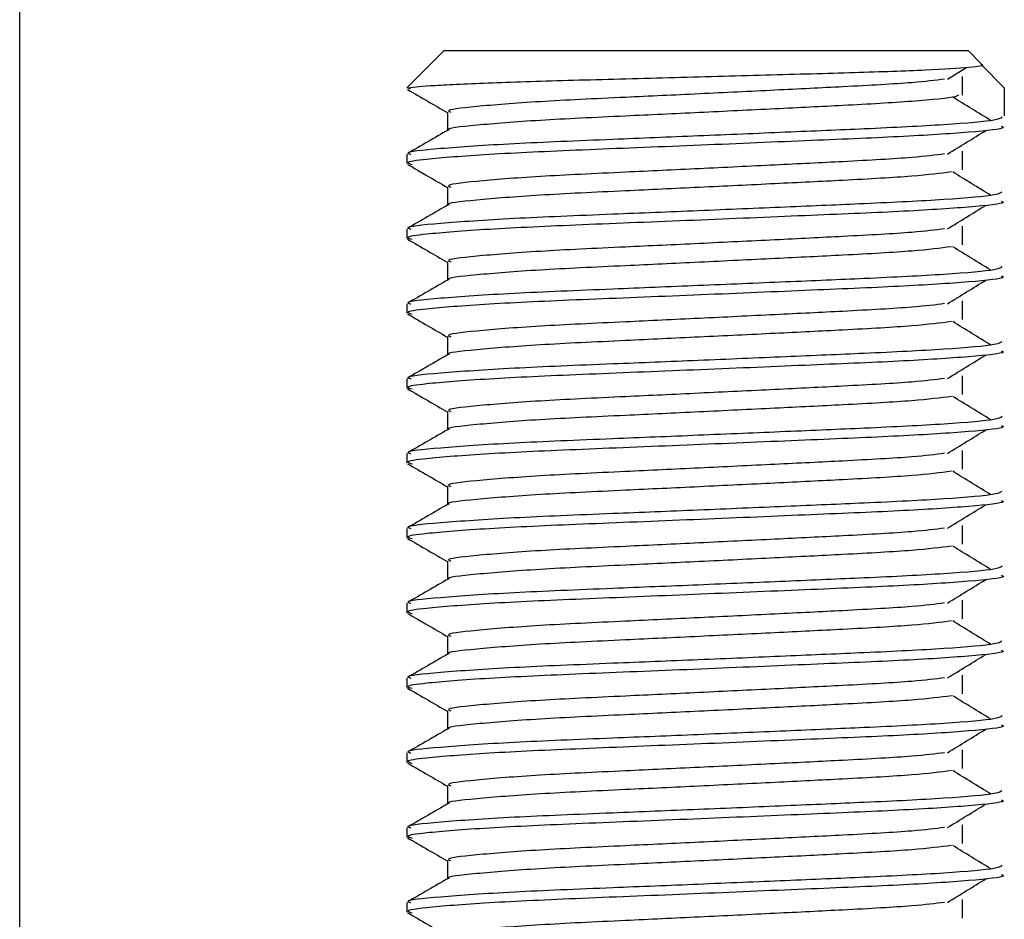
# Model space of a CAD drawing. Header units: millimetres. Extents: x -535 to 1155, y 0 to 326.
# Tile 14 of 116: x -403.68 to -396.52, y 159.25 to 165.79. Entities that reach past the tile are written whole.
import ezdxf

# ---------------------------------------------------------------- set-up
doc = ezdxf.new("R2010")
doc.units = ezdxf.units.MM

msp = doc.modelspace()

# ---------------------------------------------------------------- linework, layer by layer
at = {"color": 7, "linetype": 'Continuous', "lineweight": 25}
for p, q in [((-403.6844, 152.4997), (-403.6844, 197.1665)), ((-400.5929, 165.5713), (-400.8653, 165.2989)), ((-400.5929, 165.5713), (-396.7797, 165.5713)), ((-396.6756, 165.4672), (-396.7797, 165.5713)), ((-396.5156, 165.2989), (-396.6876, 165.4716)), ((-396.929, 165.3618), (-396.7963, 165.4432)), ((-396.821, 165.2459), (-396.821, 165.3821)), ((-400.8571, 165.2989), (-400.8653, 165.2989)), ((-400.8571, 165.2989), (-400.8408, 165.2915)), ((-396.5156, 165.2989), (-396.5156, 165.0946)), ((-400.5705, 165.1218), (-400.5705, 164.9885)), ((-400.8653, 164.8148), (-400.8653, 164.7468)), ((-396.821, 164.7011), (-396.821, 164.8373)), ((-400.5705, 164.5771), (-400.5705, 164.4437)), ((-400.8653, 164.2701), (-400.8653, 164.2021)), ((-396.821, 164.1564), (-396.821, 164.2926)), ((-400.5705, 164.0323), (-400.5705, 163.899)), ((-396.821, 163.6116), (-396.821, 163.7478)), ((-400.8653, 163.7253), (-400.8653, 163.6573)), ((-400.5705, 163.4876), (-400.5705, 163.3542)), ((-400.8653, 163.1806), (-400.8653, 163.1126)), ((-396.821, 163.0669), (-396.821, 163.2031)), ((-400.5705, 162.9428), (-400.5705, 162.8095)), ((-400.8653, 162.6358), (-400.8653, 162.5678)), ((-396.821, 162.5221), (-396.821, 162.6583)), ((-400.5705, 162.3981), (-400.5705, 162.2647)), ((-400.8653, 162.0911), (-400.8653, 162.0231)), ((-396.821, 161.9774), (-396.821, 162.1136)), ((-400.5705, 161.8533), (-400.5705, 161.72)), ((-400.8653, 161.5464), (-400.8653, 161.4783)), ((-396.821, 161.4327), (-396.821, 161.5688)), ((-400.5705, 161.3086), (-400.5705, 161.1752)), ((-396.821, 160.8879), (-396.821, 161.0241)), ((-400.8653, 161.0016), (-400.8653, 160.9336)), ((-400.5705, 160.7639), (-400.5705, 160.6305)), ((-400.8653, 160.4569), (-400.8653, 160.3888)), ((-396.821, 160.3432), (-396.821, 160.4794)), ((-400.5705, 160.2191), (-400.5705, 160.0858)), ((-400.8653, 159.9121), (-400.8653, 159.8441)), ((-396.821, 159.7984), (-396.821, 159.9346)), ((-400.5705, 159.6744), (-400.5705, 159.541)), ((-400.8653, 159.3674), (-400.8653, 159.2993)), ((-396.821, 159.2537), (-396.821, 159.3899))]:
    msp.add_line(p, q, dxfattribs=at)
for points, knots in [([(-400.8571, 165.2989), (-400.807, 165.3047), (-400.7068, 165.3164), (-400.2678, 165.3364), (-399.6717, 165.3548), (-398.9678, 165.3722), (-398.2459, 165.3924), (-397.5871, 165.4111), (-397.0619, 165.4283), (-396.7411, 165.4483), (-396.66, 165.4613), (-396.6756, 165.4671), (-396.6757, 165.4671)], [0, 0, 0, 0, 0.113318, 0.226635, 0.339953, 0.453346, 0.563962, 0.674248, 0.784597, 0.892422, 0.999677, 1, 1, 1, 1]), ([(-396.95, 165.3619), (-397.0194, 165.3532), (-397.1768, 165.3334), (-397.6388, 165.3082), (-398.1823, 165.2814), (-398.7341, 165.2545), (-399.3348, 165.2262), (-399.9351, 165.1984), (-400.3822, 165.1619), (-400.591, 165.1377), (-400.5525, 165.1241), (-400.545, 165.1214)], [0, 0, 0, 0, 0.102865, 0.233268, 0.337173, 0.443851, 0.548792, 0.685305, 0.827441, 0.966111, 1, 1, 1, 1]), ([(-400.8601, 165.2861), (-400.8109, 165.2576), (-400.7143, 165.2017), (-400.6177, 165.1458), (-400.5705, 165.1185)], [0, 0, 0, 0, 0.510237, 1, 1, 1, 1]), ([(-396.85, 165.2454), (-396.8545, 165.2416), (-396.8714, 165.2273), (-397.1603, 165.1994), (-397.6331, 165.172), (-398.1837, 165.1452), (-398.7337, 165.1184), (-399.3346, 165.09), (-399.9365, 165.0623), (-400.3769, 165.0257), (-400.5859, 165.0035), (-400.559, 164.9919), (-400.5575, 164.9912)], [0, 0, 0, 0, 0.0466286, 0.1747255, 0.2981604, 0.3965135, 0.4974908, 0.5968245, 0.7260432, 0.860585, 0.9918453, 1, 1, 1, 1]), ([(-396.6131, 165.0604), (-396.6594, 165.0889), (-396.7521, 165.1457), (-396.845, 165.2026), (-396.8914, 165.231)], [0, 0, 0, 0, 0.50001, 1, 1, 1, 1]), ([(-396.5334, 165.0873), (-396.5393, 165.0795), (-396.5531, 165.0613), (-396.9157, 165.0292), (-397.4694, 165.0018), (-398.1048, 164.975), (-398.7412, 164.9481), (-399.4364, 164.9198), (-400.1305, 164.892), (-400.6478, 164.8555), (-400.8892, 164.8312), (-400.8444, 164.8176), (-400.8354, 164.8148)], [0, 0, 0, 0, 0.088483, 0.207873, 0.322923, 0.414594, 0.508708, 0.601292, 0.721733, 0.84713, 0.969473, 1, 1, 1, 1]), ([(-400.5656, 164.9913), (-400.6149, 164.9628), (-400.7134, 164.9057), (-400.8119, 164.8487), (-400.8612, 164.8202)], [0, 0, 0, 0, 0.499932, 1, 1, 1, 1]), ([(-396.5395, 165.0192), (-396.5309, 165.0158), (-396.4966, 165.0022), (-396.7421, 164.975), (-397.2467, 164.9424), (-397.963, 164.9132), (-398.7838, 164.8779), (-399.6076, 164.8457), (-400.3125, 164.8136), (-400.719, 164.7801), (-400.8862, 164.7577), (-400.843, 164.7453), (-400.8276, 164.7408)], [0, 0, 0, 0, 0.039267, 0.156228, 0.271801, 0.38453, 0.501823, 0.621601, 0.740945, 0.863764, 0.951097, 1, 1, 1, 1]), ([(-396.929, 164.817), (-396.8827, 164.8455), (-396.79, 164.9023), (-396.6972, 164.9592), (-396.6507, 164.9876)], [0, 0, 0, 0, 0.4999887, 1, 1, 1, 1]), ([(-396.95, 164.8171), (-397.0194, 164.8084), (-397.1768, 164.7886), (-397.6388, 164.7634), (-398.1823, 164.7367), (-398.7341, 164.7098), (-399.3348, 164.6815), (-399.9351, 164.6537), (-400.3822, 164.6171), (-400.591, 164.5929), (-400.5525, 164.5793), (-400.545, 164.5767)], [0, 0, 0, 0, 0.102865, 0.233268, 0.337173, 0.443851, 0.548792, 0.685305, 0.827441, 0.966111, 1, 1, 1, 1]), ([(-400.8601, 164.7414), (-400.8109, 164.7129), (-400.7143, 164.657), (-400.6177, 164.6011), (-400.5705, 164.5737)], [0, 0, 0, 0, 0.5102373, 1, 1, 1, 1]), ([(-396.8996, 164.6864), (-396.9823, 164.6758), (-397.1517, 164.6541), (-397.6379, 164.6272), (-398.1825, 164.6005), (-398.7341, 164.5736), (-399.3345, 164.5453), (-399.9365, 164.5175), (-400.3769, 164.4809), (-400.5859, 164.4587), (-400.559, 164.4471), (-400.5575, 164.4464)], [0, 0, 0, 0, 0.124949, 0.255829, 0.360114, 0.467182, 0.572507, 0.70952, 0.852176, 0.991353, 1, 1, 1, 1]), ([(-396.6131, 164.5157), (-396.6594, 164.5441), (-396.7521, 164.601), (-396.845, 164.6578), (-396.8914, 164.6863)], [0, 0, 0, 0, 0.50001, 1, 1, 1, 1]), ([(-396.5334, 164.5425), (-396.5393, 164.5348), (-396.5531, 164.5166), (-396.9157, 164.4845), (-397.4694, 164.457), (-398.1048, 164.4302), (-398.7412, 164.4034), (-399.4364, 164.3751), (-400.1305, 164.3473), (-400.6478, 164.3107), (-400.8892, 164.2865), (-400.8444, 164.2728), (-400.8354, 164.2701)], [0, 0, 0, 0, 0.088483, 0.207873, 0.322923, 0.414594, 0.508708, 0.601292, 0.721733, 0.84713, 0.969473, 1, 1, 1, 1]), ([(-396.5395, 164.4745), (-396.5309, 164.4711), (-396.4966, 164.4575), (-396.7421, 164.4302), (-397.2467, 164.3977), (-397.963, 164.3685), (-398.7838, 164.3331), (-399.6076, 164.301), (-400.3125, 164.2689), (-400.719, 164.2354), (-400.8862, 164.213), (-400.843, 164.2005), (-400.8276, 164.1961)], [0, 0, 0, 0, 0.039267, 0.156228, 0.271801, 0.38453, 0.501823, 0.621601, 0.740945, 0.863764, 0.951097, 1, 1, 1, 1]), ([(-400.5656, 164.4465), (-400.6149, 164.418), (-400.7134, 164.361), (-400.8119, 164.304), (-400.8612, 164.2755)], [0, 0, 0, 0, 0.499932, 1, 1, 1, 1]), ([(-396.929, 164.2723), (-396.8827, 164.3007), (-396.79, 164.3576), (-396.6972, 164.4145), (-396.6507, 164.4429)], [0, 0, 0, 0, 0.499989, 1, 1, 1, 1]), ([(-396.95, 164.2724), (-397.0194, 164.2637), (-397.1768, 164.2439), (-397.6388, 164.2187), (-398.1823, 164.1919), (-398.7341, 164.165), (-399.3348, 164.1367), (-399.9351, 164.109), (-400.3822, 164.0724), (-400.591, 164.0482), (-400.5525, 164.0346), (-400.545, 164.0319)], [0, 0, 0, 0, 0.102865, 0.233268, 0.337173, 0.443851, 0.548792, 0.685305, 0.827441, 0.966111, 1, 1, 1, 1]), ([(-400.8601, 164.1966), (-400.8109, 164.1681), (-400.7143, 164.1122), (-400.6177, 164.0563), (-400.5705, 164.029)], [0, 0, 0, 0, 0.510237, 1, 1, 1, 1]), ([(-396.8996, 164.1416), (-396.9823, 164.131), (-397.1517, 164.1094), (-397.6379, 164.0825), (-398.1825, 164.0557), (-398.7341, 164.0289), (-399.3345, 164.0005), (-399.9365, 163.9728), (-400.3769, 163.9362), (-400.5859, 163.914), (-400.559, 163.9024), (-400.5575, 163.9017)], [0, 0, 0, 0, 0.124949, 0.255829, 0.360114, 0.467182, 0.572507, 0.70952, 0.852176, 0.991353, 1, 1, 1, 1]), ([(-396.6131, 163.9709), (-396.6594, 163.9994), (-396.7521, 164.0562), (-396.845, 164.1131), (-396.8914, 164.1415)], [0, 0, 0, 0, 0.50001, 1, 1, 1, 1]), ([(-396.5334, 163.9978), (-396.5393, 163.99), (-396.5531, 163.9719), (-396.9157, 163.9398), (-397.4694, 163.9123), (-398.1048, 163.8855), (-398.7412, 163.8586), (-399.4364, 163.8303), (-400.1305, 163.8025), (-400.6478, 163.766), (-400.8892, 163.7417), (-400.8444, 163.7281), (-400.8354, 163.7253)], [0, 0, 0, 0, 0.088483, 0.207873, 0.322923, 0.414594, 0.508708, 0.601292, 0.721733, 0.84713, 0.969473, 1, 1, 1, 1]), ([(-400.5656, 163.9018), (-400.6149, 163.8733), (-400.7134, 163.8162), (-400.8119, 163.7592), (-400.8612, 163.7307)], [0, 0, 0, 0, 0.499932, 1, 1, 1, 1]), ([(-396.5395, 163.9297), (-396.5309, 163.9263), (-396.4966, 163.9127), (-396.7421, 163.8855), (-397.2467, 163.8529), (-397.963, 163.8237), (-398.7838, 163.7884), (-399.6076, 163.7562), (-400.3125, 163.7242), (-400.719, 163.6906), (-400.8862, 163.6682), (-400.843, 163.6558), (-400.8276, 163.6513)], [0, 0, 0, 0, 0.039267, 0.156228, 0.271801, 0.38453, 0.501823, 0.621601, 0.740945, 0.863764, 0.951097, 1, 1, 1, 1]), ([(-396.929, 163.7275), (-396.8827, 163.756), (-396.79, 163.8128), (-396.6972, 163.8697), (-396.6507, 163.8982)], [0, 0, 0, 0, 0.499989, 1, 1, 1, 1]), ([(-396.95, 163.7277), (-397.0194, 163.7189), (-397.1768, 163.6991), (-397.6388, 163.6739), (-398.1823, 163.6472), (-398.7341, 163.6203), (-399.3348, 163.592), (-399.9351, 163.5642), (-400.3822, 163.5276), (-400.591, 163.5034), (-400.5525, 163.4898), (-400.545, 163.4872)], [0, 0, 0, 0, 0.102865, 0.233268, 0.337173, 0.443851, 0.548792, 0.685305, 0.827441, 0.966111, 1, 1, 1, 1]), ([(-400.8601, 163.6519), (-400.8109, 163.6234), (-400.7143, 163.5675), (-400.6177, 163.5116), (-400.5705, 163.4842)], [0, 0, 0, 0, 0.510237, 1, 1, 1, 1]), ([(-396.8996, 163.5969), (-396.9823, 163.5863), (-397.1517, 163.5646), (-397.6379, 163.5377), (-398.1825, 163.511), (-398.7341, 163.4841), (-399.3345, 163.4558), (-399.9365, 163.428), (-400.3769, 163.3914), (-400.5859, 163.3692), (-400.559, 163.3576), (-400.5575, 163.357)], [0, 0, 0, 0, 0.124949, 0.255829, 0.360114, 0.467182, 0.572507, 0.70952, 0.852176, 0.991353, 1, 1, 1, 1]), ([(-396.6131, 163.4262), (-396.6594, 163.4546), (-396.7521, 163.5115), (-396.845, 163.5684), (-396.8914, 163.5968)], [0, 0, 0, 0, 0.50001, 1, 1, 1, 1]), ([(-396.5334, 163.453), (-396.5393, 163.4453), (-396.5531, 163.4271), (-396.9157, 163.395), (-397.4694, 163.3675), (-398.1048, 163.3407), (-398.7412, 163.3139), (-399.4364, 163.2856), (-400.1305, 163.2578), (-400.6478, 163.2212), (-400.8892, 163.197), (-400.8444, 163.1833), (-400.8354, 163.1806)], [0, 0, 0, 0, 0.088483, 0.207873, 0.322923, 0.414594, 0.508708, 0.601292, 0.721733, 0.84713, 0.969473, 1, 1, 1, 1]), ([(-396.5395, 163.385), (-396.5309, 163.3816), (-396.4966, 163.368), (-396.7421, 163.3408), (-397.2467, 163.3082), (-397.963, 163.279), (-398.7838, 163.2436), (-399.6076, 163.2115), (-400.3125, 163.1794), (-400.719, 163.1459), (-400.8862, 163.1235), (-400.843, 163.111), (-400.8276, 163.1066)], [0, 0, 0, 0, 0.0392666, 0.1562284, 0.2718014, 0.3845301, 0.5018235, 0.621601, 0.7409455, 0.8637639, 0.9510971, 1, 1, 1, 1]), ([(-400.5656, 163.357), (-400.6149, 163.3285), (-400.7134, 163.2715), (-400.8119, 163.2145), (-400.8612, 163.186)], [0, 0, 0, 0, 0.499932, 1, 1, 1, 1]), ([(-396.929, 163.1828), (-396.8827, 163.2112), (-396.79, 163.2681), (-396.6972, 163.325), (-396.6507, 163.3534)], [0, 0, 0, 0, 0.499989, 1, 1, 1, 1]), ([(-396.95, 163.1829), (-397.0194, 163.1742), (-397.1768, 163.1544), (-397.6388, 163.1292), (-398.1823, 163.1024), (-398.7341, 163.0756), (-399.3348, 163.0472), (-399.9351, 163.0195), (-400.3822, 162.9829), (-400.591, 162.9587), (-400.5525, 162.9451), (-400.545, 162.9424)], [0, 0, 0, 0, 0.102865, 0.233268, 0.337173, 0.443851, 0.548792, 0.685305, 0.827441, 0.966111, 1, 1, 1, 1]), ([(-400.8601, 163.1071), (-400.8109, 163.0786), (-400.7143, 163.0228), (-400.6177, 162.9668), (-400.5705, 162.9395)], [0, 0, 0, 0, 0.510237, 1, 1, 1, 1]), ([(-396.8996, 163.0521), (-396.9823, 163.0415), (-397.1517, 163.0199), (-397.6379, 162.993), (-398.1825, 162.9662), (-398.7341, 162.9394), (-399.3345, 162.911), (-399.9365, 162.8833), (-400.3769, 162.8467), (-400.5859, 162.8245), (-400.559, 162.8129), (-400.5575, 162.8122)], [0, 0, 0, 0, 0.1249493, 0.2558292, 0.3601144, 0.4671821, 0.5725071, 0.7095196, 0.8521762, 0.9913534, 1, 1, 1, 1]), ([(-396.6131, 162.8814), (-396.6594, 162.9099), (-396.7521, 162.9667), (-396.845, 163.0236), (-396.8914, 163.052)], [0, 0, 0, 0, 0.50001, 1, 1, 1, 1]), ([(-396.5334, 162.9083), (-396.5393, 162.9005), (-396.5531, 162.8824), (-396.9157, 162.8503), (-397.4694, 162.8228), (-398.1048, 162.796), (-398.7412, 162.7691), (-399.4364, 162.7408), (-400.1305, 162.713), (-400.6478, 162.6765), (-400.8892, 162.6522), (-400.8444, 162.6386), (-400.8354, 162.6358)], [0, 0, 0, 0, 0.088483, 0.207873, 0.322923, 0.414594, 0.508708, 0.601292, 0.721733, 0.84713, 0.969473, 1, 1, 1, 1]), ([(-400.5656, 162.8123), (-400.6149, 162.7838), (-400.7134, 162.7267), (-400.8119, 162.6697), (-400.8612, 162.6412)], [0, 0, 0, 0, 0.499932, 1, 1, 1, 1]), ([(-396.5395, 162.8403), (-396.5309, 162.8368), (-396.4966, 162.8232), (-396.7421, 162.796), (-397.2467, 162.7635), (-397.963, 162.7342), (-398.7838, 162.6989), (-399.6076, 162.6667), (-400.3125, 162.6347), (-400.719, 162.6011), (-400.8862, 162.5788), (-400.843, 162.5663), (-400.8276, 162.5618)], [0, 0, 0, 0, 0.039267, 0.156228, 0.271801, 0.38453, 0.501823, 0.621601, 0.740945, 0.863764, 0.951097, 1, 1, 1, 1]), ([(-396.929, 162.638), (-396.8827, 162.6665), (-396.79, 162.7234), (-396.6972, 162.7802), (-396.6507, 162.8087)], [0, 0, 0, 0, 0.499989, 1, 1, 1, 1]), ([(-396.95, 162.6382), (-397.0194, 162.6294), (-397.1768, 162.6096), (-397.6388, 162.5844), (-398.1823, 162.5577), (-398.7341, 162.5308), (-399.3348, 162.5025), (-399.9351, 162.4747), (-400.3822, 162.4381), (-400.591, 162.4139), (-400.5525, 162.4004), (-400.545, 162.3977)], [0, 0, 0, 0, 0.102865, 0.233268, 0.337173, 0.443851, 0.548792, 0.685305, 0.827441, 0.966111, 1, 1, 1, 1]), ([(-400.8601, 162.5624), (-400.8109, 162.5339), (-400.7143, 162.478), (-400.6177, 162.4221), (-400.5705, 162.3947)], [0, 0, 0, 0, 0.510237, 1, 1, 1, 1]), ([(-396.8996, 162.5074), (-396.9823, 162.4968), (-397.1517, 162.4751), (-397.6379, 162.4482), (-398.1825, 162.4215), (-398.7341, 162.3946), (-399.3345, 162.3663), (-399.9365, 162.3385), (-400.3769, 162.3019), (-400.5859, 162.2797), (-400.559, 162.2681), (-400.5575, 162.2675)], [0, 0, 0, 0, 0.124949, 0.255829, 0.360114, 0.467182, 0.572507, 0.70952, 0.852176, 0.991353, 1, 1, 1, 1]), ([(-396.6131, 162.3367), (-396.6594, 162.3651), (-396.7521, 162.422), (-396.845, 162.4789), (-396.8914, 162.5073)], [0, 0, 0, 0, 0.50001, 1, 1, 1, 1]), ([(-396.5334, 162.3635), (-396.5393, 162.3558), (-396.5531, 162.3376), (-396.9157, 162.3055), (-397.4694, 162.278), (-398.1048, 162.2512), (-398.7412, 162.2244), (-399.4364, 162.1961), (-400.1305, 162.1683), (-400.6478, 162.1317), (-400.8892, 162.1075), (-400.8444, 162.0938), (-400.8354, 162.0911)], [0, 0, 0, 0, 0.088483, 0.207873, 0.322923, 0.414594, 0.508708, 0.601292, 0.721733, 0.84713, 0.969473, 1, 1, 1, 1]), ([(-400.5656, 162.2675), (-400.6149, 162.239), (-400.7134, 162.182), (-400.8119, 162.125), (-400.8612, 162.0965)], [0, 0, 0, 0, 0.499932, 1, 1, 1, 1]), ([(-396.5395, 162.2955), (-396.5309, 162.2921), (-396.4966, 162.2785), (-396.7421, 162.2513), (-397.2467, 162.2187), (-397.963, 162.1895), (-398.7838, 162.1541), (-399.6076, 162.122), (-400.3125, 162.0899), (-400.719, 162.0564), (-400.8862, 162.034), (-400.843, 162.0216), (-400.8276, 162.0171)], [0, 0, 0, 0, 0.039267, 0.156228, 0.271801, 0.38453, 0.501823, 0.621601, 0.740945, 0.863764, 0.951097, 1, 1, 1, 1]), ([(-396.929, 162.0933), (-396.8827, 162.1217), (-396.79, 162.1786), (-396.6972, 162.2355), (-396.6507, 162.2639)], [0, 0, 0, 0, 0.499989, 1, 1, 1, 1]), ([(-396.95, 162.0934), (-397.0194, 162.0847), (-397.1768, 162.0649), (-397.6388, 162.0397), (-398.1823, 162.0129), (-398.7341, 161.9861), (-399.3348, 161.9577), (-399.9351, 161.93), (-400.3822, 161.8934), (-400.591, 161.8692), (-400.5525, 161.8556), (-400.545, 161.8529)], [0, 0, 0, 0, 0.102865, 0.233268, 0.337173, 0.443851, 0.548792, 0.685305, 0.827441, 0.966111, 1, 1, 1, 1]), ([(-400.8601, 162.0177), (-400.8109, 161.9891), (-400.7143, 161.9333), (-400.6177, 161.8774), (-400.5705, 161.85)], [0, 0, 0, 0, 0.510237, 1, 1, 1, 1]), ([(-396.8996, 161.9626), (-396.9823, 161.9521), (-397.1517, 161.9304), (-397.6379, 161.9035), (-398.1825, 161.8767), (-398.7341, 161.8499), (-399.3345, 161.8216), (-399.9365, 161.7938), (-400.3769, 161.7572), (-400.5859, 161.735), (-400.559, 161.7234), (-400.5575, 161.7227)], [0, 0, 0, 0, 0.124949, 0.255829, 0.360114, 0.467182, 0.572507, 0.70952, 0.852176, 0.991353, 1, 1, 1, 1]), ([(-396.6131, 161.792), (-396.6594, 161.8204), (-396.7521, 161.8772), (-396.845, 161.9341), (-396.8914, 161.9625)], [0, 0, 0, 0, 0.50001, 1, 1, 1, 1]), ([(-396.5334, 161.8188), (-396.5393, 161.811), (-396.5531, 161.7929), (-396.9157, 161.7608), (-397.4694, 161.7333), (-398.1048, 161.7065), (-398.7412, 161.6796), (-399.4364, 161.6513), (-400.1305, 161.6236), (-400.6478, 161.587), (-400.8892, 161.5627), (-400.8444, 161.5491), (-400.8354, 161.5464)], [0, 0, 0, 0, 0.088483, 0.207873, 0.322923, 0.414594, 0.508708, 0.601292, 0.721733, 0.84713, 0.969473, 1, 1, 1, 1]), ([(-396.5395, 161.7508), (-396.5309, 161.7473), (-396.4966, 161.7337), (-396.7421, 161.7065), (-397.2467, 161.674), (-397.963, 161.6447), (-398.7838, 161.6094), (-399.6076, 161.5773), (-400.3125, 161.5452), (-400.719, 161.5117), (-400.8862, 161.4893), (-400.843, 161.4768), (-400.8276, 161.4723)], [0, 0, 0, 0, 0.039267, 0.156228, 0.271801, 0.38453, 0.501823, 0.621601, 0.740945, 0.863764, 0.951097, 1, 1, 1, 1]), ([(-400.5656, 161.7228), (-400.6149, 161.6943), (-400.7134, 161.6373), (-400.8119, 161.5803), (-400.8612, 161.5517)], [0, 0, 0, 0, 0.499932, 1, 1, 1, 1]), ([(-396.929, 161.5486), (-396.8827, 161.577), (-396.79, 161.6339), (-396.6972, 161.6907), (-396.6507, 161.7192)], [0, 0, 0, 0, 0.499989, 1, 1, 1, 1]), ([(-396.95, 161.5487), (-397.0194, 161.5399), (-397.1768, 161.5201), (-397.6388, 161.495), (-398.1823, 161.4682), (-398.7341, 161.4413), (-399.3348, 161.413), (-399.9351, 161.3852), (-400.3822, 161.3486), (-400.591, 161.3245), (-400.5525, 161.3109), (-400.545, 161.3082)], [0, 0, 0, 0, 0.102865, 0.233268, 0.337173, 0.443851, 0.548792, 0.685305, 0.827441, 0.966111, 1, 1, 1, 1]), ([(-400.8601, 161.4729), (-400.8109, 161.4444), (-400.7143, 161.3885), (-400.6177, 161.3326), (-400.5705, 161.3052)], [0, 0, 0, 0, 0.510237, 1, 1, 1, 1]), ([(-396.8996, 161.4179), (-396.9823, 161.4073), (-397.1517, 161.3856), (-397.6379, 161.3588), (-398.1825, 161.332), (-398.7341, 161.3051), (-399.3345, 161.2768), (-399.9365, 161.249), (-400.3769, 161.2125), (-400.5859, 161.1902), (-400.559, 161.1786), (-400.5575, 161.178)], [0, 0, 0, 0, 0.1249493, 0.2558292, 0.3601144, 0.4671821, 0.5725071, 0.7095196, 0.8521762, 0.9913534, 1, 1, 1, 1]), ([(-396.6131, 161.2472), (-396.6594, 161.2756), (-396.7521, 161.3325), (-396.845, 161.3894), (-396.8914, 161.4178)], [0, 0, 0, 0, 0.50001, 1, 1, 1, 1]), ([(-396.5334, 161.274), (-396.5393, 161.2663), (-396.5531, 161.2481), (-396.9157, 161.216), (-397.4694, 161.1886), (-398.1048, 161.1617), (-398.7412, 161.1349), (-399.4364, 161.1066), (-400.1305, 161.0788), (-400.6478, 161.0422), (-400.8892, 161.018), (-400.8444, 161.0043), (-400.8354, 161.0016)], [0, 0, 0, 0, 0.088483, 0.207873, 0.322923, 0.414594, 0.508708, 0.601292, 0.721733, 0.84713, 0.969473, 1, 1, 1, 1]), ([(-400.5656, 161.178), (-400.6149, 161.1495), (-400.7134, 161.0925), (-400.8119, 161.0355), (-400.8612, 161.007)], [0, 0, 0, 0, 0.499932, 1, 1, 1, 1]), ([(-396.5395, 161.206), (-396.5309, 161.2026), (-396.4966, 161.189), (-396.7421, 161.1618), (-397.2467, 161.1292), (-397.963, 161.1), (-398.7838, 161.0646), (-399.6076, 161.0325), (-400.3125, 161.0004), (-400.719, 160.9669), (-400.8862, 160.9445), (-400.843, 160.9321), (-400.8276, 160.9276)], [0, 0, 0, 0, 0.039267, 0.156228, 0.271801, 0.38453, 0.501823, 0.621601, 0.740945, 0.863764, 0.951097, 1, 1, 1, 1]), ([(-396.929, 161.0038), (-396.8827, 161.0322), (-396.79, 161.0891), (-396.6972, 161.146), (-396.6507, 161.1744)], [0, 0, 0, 0, 0.499989, 1, 1, 1, 1]), ([(-396.95, 161.0039), (-397.0194, 160.9952), (-397.1768, 160.9754), (-397.6388, 160.9502), (-398.1823, 160.9234), (-398.7341, 160.8966), (-399.3348, 160.8683), (-399.9351, 160.8405), (-400.3822, 160.8039), (-400.591, 160.7797), (-400.5525, 160.7661), (-400.545, 160.7634)], [0, 0, 0, 0, 0.102865, 0.233268, 0.337173, 0.443851, 0.548792, 0.685305, 0.827441, 0.966111, 1, 1, 1, 1]), ([(-400.8601, 160.9282), (-400.8109, 160.8997), (-400.7143, 160.8438), (-400.6177, 160.7879), (-400.5705, 160.7605)], [0, 0, 0, 0, 0.510237, 1, 1, 1, 1]), ([(-396.8996, 160.8731), (-396.9823, 160.8626), (-397.1517, 160.8409), (-397.6379, 160.814), (-398.1825, 160.7872), (-398.7341, 160.7604), (-399.3345, 160.7321), (-399.9365, 160.7043), (-400.3769, 160.6677), (-400.5859, 160.6455), (-400.559, 160.6339), (-400.5575, 160.6332)], [0, 0, 0, 0, 0.124949, 0.255829, 0.360114, 0.467182, 0.572507, 0.70952, 0.852176, 0.991353, 1, 1, 1, 1]), ([(-396.6131, 160.7025), (-396.6594, 160.7309), (-396.7521, 160.7878), (-396.845, 160.8446), (-396.8914, 160.8731)], [0, 0, 0, 0, 0.50001, 1, 1, 1, 1]), ([(-396.5334, 160.7293), (-396.5393, 160.7215), (-396.5531, 160.7034), (-396.9157, 160.6713), (-397.4694, 160.6438), (-398.1048, 160.617), (-398.7412, 160.5901), (-399.4364, 160.5618), (-400.1305, 160.5341), (-400.6478, 160.4975), (-400.8892, 160.4732), (-400.8444, 160.4596), (-400.8354, 160.4569)], [0, 0, 0, 0, 0.0884831, 0.2078733, 0.3229232, 0.4145941, 0.508708, 0.6012919, 0.7217331, 0.8471304, 0.9694726, 1, 1, 1, 1]), ([(-396.5395, 160.6613), (-396.5309, 160.6578), (-396.4966, 160.6442), (-396.7421, 160.617), (-397.2467, 160.5845), (-397.963, 160.5552), (-398.7838, 160.5199), (-399.6076, 160.4878), (-400.3125, 160.4557), (-400.719, 160.4222), (-400.8862, 160.3998), (-400.843, 160.3873), (-400.8276, 160.3828)], [0, 0, 0, 0, 0.0392666, 0.1562284, 0.2718014, 0.3845301, 0.5018235, 0.621601, 0.7409455, 0.8637639, 0.9510971, 1, 1, 1, 1]), ([(-400.5656, 160.6333), (-400.6149, 160.6048), (-400.7134, 160.5478), (-400.8119, 160.4908), (-400.8612, 160.4623)], [0, 0, 0, 0, 0.499932, 1, 1, 1, 1]), ([(-396.929, 160.4591), (-396.8827, 160.4875), (-396.79, 160.5444), (-396.6972, 160.6012), (-396.6507, 160.6297)], [0, 0, 0, 0, 0.499989, 1, 1, 1, 1]), ([(-396.95, 160.4592), (-397.0194, 160.4504), (-397.1768, 160.4306), (-397.6388, 160.4055), (-398.1823, 160.3787), (-398.7341, 160.3518), (-399.3348, 160.3235), (-399.9351, 160.2957), (-400.3822, 160.2592), (-400.591, 160.235), (-400.5525, 160.2214), (-400.545, 160.2187)], [0, 0, 0, 0, 0.102865, 0.233268, 0.337173, 0.443851, 0.548792, 0.685305, 0.827441, 0.966111, 1, 1, 1, 1]), ([(-400.8601, 160.3834), (-400.8109, 160.3549), (-400.7143, 160.299), (-400.6177, 160.2431), (-400.5705, 160.2157)], [0, 0, 0, 0, 0.510237, 1, 1, 1, 1]), ([(-396.8996, 160.3284), (-396.9823, 160.3178), (-397.1517, 160.2961), (-397.6379, 160.2693), (-398.1825, 160.2425), (-398.7341, 160.2156), (-399.3345, 160.1873), (-399.9365, 160.1595), (-400.3769, 160.123), (-400.5859, 160.1007), (-400.559, 160.0892), (-400.5575, 160.0885)], [0, 0, 0, 0, 0.124949, 0.255829, 0.360114, 0.467182, 0.572507, 0.70952, 0.852176, 0.991353, 1, 1, 1, 1]), ([(-396.6131, 160.1577), (-396.6594, 160.1861), (-396.7521, 160.243), (-396.845, 160.2999), (-396.8914, 160.3283)], [0, 0, 0, 0, 0.50001, 1, 1, 1, 1]), ([(-396.5334, 160.1845), (-396.5393, 160.1768), (-396.5531, 160.1586), (-396.9157, 160.1265), (-397.4694, 160.0991), (-398.1048, 160.0723), (-398.7412, 160.0454), (-399.4364, 160.0171), (-400.1305, 159.9893), (-400.6478, 159.9527), (-400.8892, 159.9285), (-400.8444, 159.9148), (-400.8354, 159.9121)], [0, 0, 0, 0, 0.088483, 0.207873, 0.322923, 0.414594, 0.508708, 0.601292, 0.721733, 0.84713, 0.969473, 1, 1, 1, 1]), ([(-400.5656, 160.0885), (-400.6149, 160.06), (-400.7134, 160.003), (-400.8119, 159.946), (-400.8612, 159.9175)], [0, 0, 0, 0, 0.499932, 1, 1, 1, 1]), ([(-396.5395, 160.1165), (-396.5309, 160.1131), (-396.4966, 160.0995), (-396.7421, 160.0723), (-397.2467, 160.0397), (-397.963, 160.0105), (-398.7838, 159.9751), (-399.6076, 159.943), (-400.3125, 159.9109), (-400.719, 159.8774), (-400.8862, 159.855), (-400.843, 159.8426), (-400.8276, 159.8381)], [0, 0, 0, 0, 0.0392666, 0.1562284, 0.2718014, 0.3845301, 0.5018235, 0.621601, 0.7409455, 0.8637639, 0.9510971, 1, 1, 1, 1]), ([(-396.929, 159.9143), (-396.8827, 159.9428), (-396.79, 159.9996), (-396.6972, 160.0565), (-396.6507, 160.0849)], [0, 0, 0, 0, 0.499989, 1, 1, 1, 1]), ([(-396.95, 159.9144), (-397.0194, 159.9057), (-397.1768, 159.8859), (-397.6388, 159.8607), (-398.1823, 159.8339), (-398.7341, 159.8071), (-399.3348, 159.7788), (-399.9351, 159.751), (-400.3822, 159.7144), (-400.591, 159.6902), (-400.5525, 159.6766), (-400.545, 159.674)], [0, 0, 0, 0, 0.102865, 0.233268, 0.337173, 0.443851, 0.548792, 0.685305, 0.827441, 0.966111, 1, 1, 1, 1]), ([(-400.8601, 159.8387), (-400.8109, 159.8102), (-400.7143, 159.7543), (-400.6177, 159.6984), (-400.5705, 159.671)], [0, 0, 0, 0, 0.510237, 1, 1, 1, 1]), ([(-396.8996, 159.7837), (-396.9823, 159.7731), (-397.1517, 159.7514), (-397.6379, 159.7245), (-398.1825, 159.6978), (-398.7341, 159.6709), (-399.3345, 159.6426), (-399.9365, 159.6148), (-400.3769, 159.5782), (-400.5859, 159.556), (-400.559, 159.5444), (-400.5575, 159.5437)], [0, 0, 0, 0, 0.124949, 0.255829, 0.360114, 0.467182, 0.572507, 0.70952, 0.852176, 0.991353, 1, 1, 1, 1]), ([(-396.6131, 159.613), (-396.6594, 159.6414), (-396.7521, 159.6983), (-396.845, 159.7551), (-396.8914, 159.7836)], [0, 0, 0, 0, 0.50001, 1, 1, 1, 1]), ([(-396.5334, 159.6398), (-396.5393, 159.6321), (-396.5531, 159.6139), (-396.9157, 159.5818), (-397.4694, 159.5543), (-398.1048, 159.5275), (-398.7412, 159.5007), (-399.4364, 159.4723), (-400.1305, 159.4446), (-400.6478, 159.408), (-400.8892, 159.3837), (-400.8444, 159.3701), (-400.8354, 159.3674)], [0, 0, 0, 0, 0.088483, 0.207873, 0.322923, 0.414594, 0.508708, 0.601292, 0.721733, 0.84713, 0.969473, 1, 1, 1, 1]), ([(-400.5656, 159.5438), (-400.6149, 159.5153), (-400.7134, 159.4583), (-400.8119, 159.4013), (-400.8612, 159.3728)], [0, 0, 0, 0, 0.499932, 1, 1, 1, 1]), ([(-396.5395, 159.5718), (-396.5309, 159.5684), (-396.4966, 159.5548), (-396.7421, 159.5275), (-397.2467, 159.495), (-397.963, 159.4657), (-398.7838, 159.4304), (-399.6076, 159.3983), (-400.3125, 159.3662), (-400.719, 159.3327), (-400.8862, 159.3103), (-400.843, 159.2978), (-400.8276, 159.2934)], [0, 0, 0, 0, 0.039267, 0.156228, 0.271801, 0.38453, 0.501823, 0.621601, 0.740945, 0.863764, 0.951097, 1, 1, 1, 1]), ([(-396.929, 159.3696), (-396.8827, 159.398), (-396.79, 159.4549), (-396.6972, 159.5117), (-396.6507, 159.5402)], [0, 0, 0, 0, 0.499989, 1, 1, 1, 1]), ([(-396.95, 159.3697), (-397.0194, 159.361), (-397.1768, 159.3411), (-397.6388, 159.316), (-398.1823, 159.2892), (-398.7341, 159.2623), (-399.3348, 159.234), (-399.9351, 159.2062), (-400.3822, 159.1697), (-400.591, 159.1455), (-400.5525, 159.1319), (-400.545, 159.1292)], [0, 0, 0, 0, 0.102865, 0.233268, 0.337173, 0.443851, 0.548792, 0.685305, 0.827441, 0.966111, 1, 1, 1, 1]), ([(-400.8601, 159.2939), (-400.8109, 159.2654), (-400.7143, 159.2095), (-400.6177, 159.1536), (-400.5705, 159.1262)], [0, 0, 0, 0, 0.510237, 1, 1, 1, 1])]:
    msp.add_open_spline(points, degree=3, knots=knots, dxfattribs=at)

doc.saveas('drawing.dxf')
